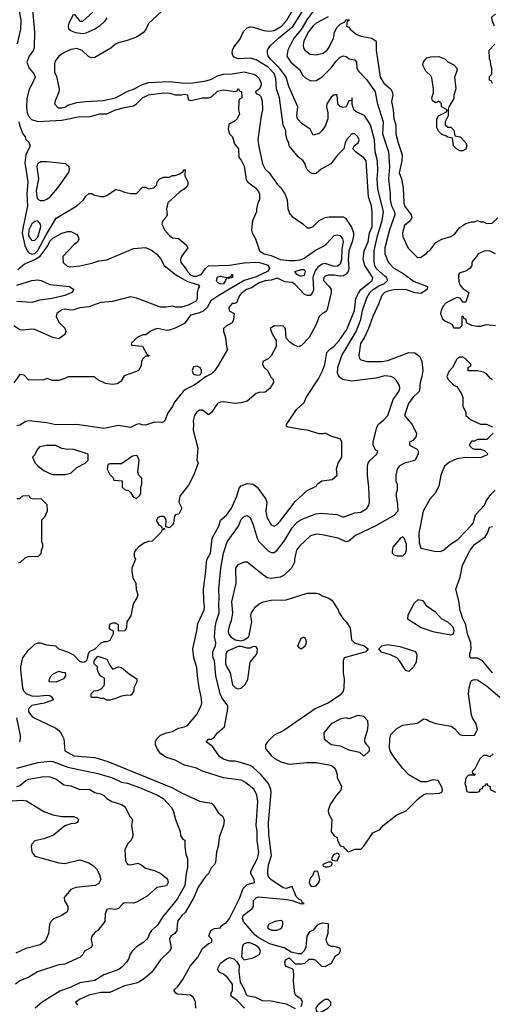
# Model space of a CAD drawing. Header units: inches. Extents: x 1793402 to 1900366, y 320852 to 470679.
# Tile 24 of 256: x 1845128 to 1848288, y 355136 to 361713. Entities that reach past the tile are written whole.
import ezdxf

# ---------------------------------------------------------------- set-up
doc = ezdxf.new("R2010")
doc.units = ezdxf.units.IN
doc.header["$MEASUREMENT"] = 0
doc.layers.add('B8345', color=7, linetype='Continuous')
doc.layers.add('B8346', color=7, linetype='Continuous')

msp = doc.modelspace()

# ---------------------------------------------------------------- linework, layer by layer
at = {"layer": 'B8345', "color": 4}
for points, elevation in [([(1846718.6, 360000), (1846710, 359996.1), (1846630, 359969.7), (1846459.1, 359870), (1846406, 359834), (1846380.7, 359790), (1846354, 359766), (1846330, 359754.5), (1846270, 359739), (1846230, 359684), (1846167.5, 359652.5), (1846130, 359639.3), (1846110, 359636), (1846050, 359649.2), (1846034.4, 359645.6), (1846006.4, 359633.6), (1845971.6, 359608.4), (1845952.7, 359607.3), (1845914, 359590), (1845874, 359550), (1845878, 359538), (1845950, 359532), (1845978, 359478), (1845994, 359470), (1845990, 359466), (1845970, 359466), (1845950, 359446), (1845942, 359430), (1845939.6, 359400.4), (1845922, 359370), (1845910, 359362), (1845826.4, 359333.6), (1845803.6, 359296.4), (1845779.6, 359280.4), (1845750, 359275.3), (1845703.1, 359283.1), (1845650, 359308), (1845628.4, 359328.4), (1845451.6, 359328.4), (1845430, 359315.3), (1845390, 359302), (1845350, 359302), (1845310, 359315.3), (1845290, 359308), (1845190, 359306), (1845158, 359338), (1845130, 359342), (1845090, 359288)], 188), ([(1846188.2, 360000), (1846246.8, 359966.8), (1846321, 359941), (1846330.8, 359930.8), (1846322.4, 359917.6), (1846314.9, 359890), (1846314.9, 359850), (1846308.3, 359831.7), (1846253.7, 359806.3), (1846210, 359791.8), (1846172.3, 359792.3), (1846150, 359798.7), (1846107.8, 359792.2), (1846070, 359792.6), (1845910, 359853.7), (1845870, 359861.7), (1845750, 359829.7), (1845670, 359823.5), (1845590, 359794.7), (1845530, 359787.3), (1845490, 359775.1), (1845470, 359772.7), (1845430, 359779.5), (1845410, 359774), (1845376, 359750), (1845371.3, 359730), (1845390, 359692), (1845430, 359652), (1845436, 359630), (1845430.7, 359609.3), (1845390, 359582), (1845350, 359589), (1845230, 359642.7), (1845210, 359646), (1845150, 359639), (1845130, 359642), (1845090, 359668.7)], 184), ([(1845110, 359940.3), (1845210.5, 359970.5), (1845250, 359974.9), (1845271.3, 359970), (1845330, 359943.8), (1845462, 359930), (1845491, 359910), (1845478, 359890), (1845431, 359870), (1845344.7, 359850), (1845261.2, 359838.8), (1845210, 359824.7), (1845109.6, 359829.6)], 176), ([(1847091.5, 360000), (1847088.4, 359991.6), (1847091.6, 359908.4), (1847086.7, 359890), (1847070, 359871.6), (1847050, 359869.6), (1847030, 359878.4), (1846970, 359943.6), (1846950, 359956.9), (1846902.8, 359962.8), (1846850, 359986), (1846810, 359973.3), (1846770, 359969.6), (1846730, 359954.7), (1846677.3, 359922.7), (1846644.7, 359910), (1846610, 359884), (1846598.8, 359870), (1846578, 359822), (1846563.6, 359816.4), (1846550, 359817.2), (1846527.7, 359790), (1846527.9, 359767.9), (1846562, 359750), (1846558, 359710), (1846550, 359688), (1846510, 359668), (1846492, 359650), (1846491.3, 359630), (1846504.7, 359590), (1846511.3, 359530), (1846518, 359510), (1846455.9, 359404.1), (1846432, 359370), (1846410, 359348), (1846370, 359328), (1846322, 359290), (1846291.3, 359270), (1846236.3, 359243.7), (1846221, 359230), (1846162.5, 359157.5), (1846150.4, 359129.6), (1846116.8, 359083.2), (1846102, 359038), (1846090, 359026), (1846078, 359022), (1846030, 359025.2), (1845970, 359005.2), (1845946, 359006), (1845930, 359014), (1845910, 359009), (1845870, 358989.2), (1845790, 359001.2), (1845690, 358981.2), (1845510, 359009.3), (1845370, 359006), (1845310, 359019.3), (1845190, 359033.2), (1845170, 359029.2), (1845130, 359005.2), (1845110, 358999)], 192), ([(1847172.8, 360000), (1847170, 359999), (1847162.8, 359990), (1847158.8, 359970), (1847198, 359930), (1847211, 359910), (1847210.7, 359890), (1847184, 359776), (1847176.3, 359763.7), (1847150, 359749), (1847131, 359730), (1847107.9, 359672.1), (1847064.7, 359590), (1847010, 359535.3), (1846990, 359528.7), (1846960.2, 359540.2), (1846936.4, 359556.4), (1846910, 359586), (1846906, 359650), (1846890, 359666), (1846831.6, 359668.4), (1846802, 359650), (1846818, 359610), (1846842, 359570), (1846842, 359530), (1846810, 359468), (1846790, 359448), (1846754, 359430), (1846752, 359410), (1846762, 359390), (1846784.7, 359370), (1846810, 359322), (1846822, 359310), (1846824.7, 359290), (1846801, 359250), (1846770, 359224), (1846730, 359222.7), (1846710, 359216), (1846650, 359165.2), (1846610, 359154), (1846570, 359149.3), (1846490, 359161.2), (1846470, 359158), (1846450, 359149.2), (1846410, 359089), (1846390, 359074), (1846350, 359104), (1846330, 359104), (1846310.6, 359089.4), (1846296, 359070), (1846287.7, 359032.3), (1846290.7, 359010), (1846287.3, 358970), (1846318.8, 358850), (1846311.6, 358771.6), (1846322, 358750), (1846290, 358668), (1846257.3, 358602.7), (1846198, 358530), (1846192, 358490), (1846210, 358454), (1846210, 358446), (1846192, 358410), (1846172.7, 358407.3), (1846163.6, 358396.4), (1846156, 358350), (1846150, 358338), (1846130, 358318), (1846106, 358326), (1846108, 358370), (1846098, 358390), (1846090, 358395.3), (1846070, 358395.3), (1846051.6, 358388.4), (1846042, 358370), (1846043.6, 358363.6), (1846059.6, 358339.6), (1846074, 358330), (1846078, 358318), (1846094, 358314), (1846094, 358310), (1846078, 358302), (1846074, 358290), (1846014, 358230), (1845990, 358228), (1845962, 358218), (1845922, 358190), (1845902, 358170), (1845894, 358150), (1845894, 358130), (1845902, 358110), (1845878, 358050), (1845878, 358030), (1845885.4, 357985.4), (1845904.7, 357950), (1845906.4, 357906.4), (1845918, 357870), (1845911.3, 357850), (1845886.8, 357810), (1845871, 357730), (1845844.7, 357690), (1845842, 357650), (1845832, 357630), (1845788, 357628), (1845788, 357670), (1845770, 357682), (1845750, 357682), (1845730, 357675.3), (1845724.7, 357650), (1845730, 357642), (1845754, 357630), (1845754, 357626), (1845754, 357610), (1845730, 357566), (1845710, 357558), (1845690, 357558), (1845670, 357548), (1845631.3, 357508.7), (1845594, 357490), (1845584.7, 357470), (1845579.6, 357440.4), (1845572.7, 357427.3), (1845559.6, 357420.4), (1845550, 357418), (1845530, 357426), (1845490, 357468), (1845450, 357488.7), (1845390, 357508), (1845370, 357528), (1845310, 357535.3), (1845270, 357548.7), (1845250, 357548.7), (1845230, 357542), (1845176, 357490), (1845146.8, 357450), (1845134, 357390), (1845134, 357370), (1845148, 357250), (1845154, 357230), (1845174.8, 357210), (1845210, 357195.5), (1845245.6, 357194.4), (1845310, 357201), (1845330, 357198), (1845342, 357190), (1845354, 357170), (1845291.9, 357148.1), (1845210, 357132.3), (1845187.3, 357110), (1845187.7, 357090), (1845210, 357061), (1845224.7, 357050), (1845370, 356980.5), (1845387.1, 356967.1), (1845405.1, 356945.1), (1845423, 356910), (1845431, 356830), (1845490, 356795.5), (1845630, 356783.8), (1845718, 356758), (1846150, 356581.6), (1846210, 356547.7), (1846330, 356493.4), (1846410, 356478.8), (1846425.2, 356465.2), (1846456.3, 356416.3), (1846486.8, 356390), (1846495.9, 356364.1), (1846490.5, 356329.5), (1846462.8, 356250), (1846456.3, 356190), (1846444.5, 356155.5), (1846436.8, 356083.2), (1846430, 356068.7), (1846410.7, 356049.3), (1846391, 356010), (1846370.7, 355989.3), (1846322.5, 355917.5), (1846292.2, 355850), (1846234.4, 355750), (1846213.4, 355730), (1846186.6, 355693.4), (1846180.7, 355670), (1846178.8, 355630), (1846164.7, 355610), (1846138, 355590), (1846131, 355570), (1846141, 355510), (1846130.8, 355490), (1846070, 355433.2), (1846011, 355350), (1845966, 355310), (1845930, 355287), (1845910, 355277), (1845830, 355259.5), (1845730, 355215.1), (1845670, 355214), (1845590, 355198), (1845532, 355170), (1845502, 355150), (1845514, 355130)], 196), ([(1846306.8, 355110), (1846304.7, 355150), (1846290, 355182), (1846270, 355198), (1846184.5, 355204.5), (1846172, 355210), (1846158, 355230), (1846184.9, 355255.1), (1846218.8, 355301.2), (1846267.3, 355390), (1846318.8, 355450), (1846350, 355508.7), (1846390, 355542), (1846412, 355550), (1846414, 355570), (1846392, 355590), (1846406, 355630), (1846430, 355642), (1846470, 355646), (1846478, 355662), (1846510, 355682), (1846530, 355708.7), (1846597.2, 355842.8), (1846621.6, 355910), (1846650, 355935.1), (1846698, 355950), (1846696.3, 355970), (1846674, 356010), (1846674.2, 356025.8), (1846718, 356110), (1846728.2, 356150), (1846715.5, 356230), (1846715.5, 356290), (1846710.4, 356330.4), (1846720.4, 356490), (1846713.8, 356533.8), (1846695.5, 356570), (1846637.3, 356617.3), (1846610, 356632.2), (1846490, 356648), (1846350, 356694), (1846310, 356714), (1846230, 356733), (1846166.9, 356766.9), (1846110, 356784.9), (1846071, 356810), (1846050, 356838), (1846036, 356870), (1846036, 356890), (1846046, 356910), (1846070, 356932.7), (1846110, 356949.3), (1846150, 356958), (1846190, 356981.2), (1846230.5, 356989.5), (1846250, 356999), (1846310.8, 357070), (1846341, 357130), (1846346, 357150), (1846342, 357190), (1846327.7, 357250), (1846316.3, 357330), (1846313.7, 357386.3), (1846292.7, 357450), (1846286.8, 357510), (1846313.4, 357630), (1846319.8, 357680.2), (1846362, 357770), (1846364.9, 357790), (1846359.1, 357830), (1846357.3, 357910), (1846373.4, 358030), (1846376.3, 358090), (1846380.7, 358110), (1846404, 358150), (1846416.3, 358250), (1846460.5, 358330), (1846470.8, 358370), (1846510, 358402.7), (1846544.9, 358450), (1846580.5, 358530), (1846596.3, 358583.7), (1846610, 358599), (1846650, 358614), (1846689.3, 358609.3), (1846715.3, 358590), (1846774, 358510), (1846781.2, 358490), (1846773.2, 358430), (1846781.2, 358390), (1846810, 358338), (1846830, 358329), (1846850, 358342), (1846870, 358364), (1846970, 358495.3), (1847050, 358568), (1847110, 358598), (1847118, 358610), (1847148, 358632), (1847218, 358642), (1847252, 358670), (1847246.4, 358713.6), (1847258, 358750), (1847282, 358790), (1847282, 358890), (1847274, 358910), (1847210, 358931.3), (1847170, 358951.3), (1847154, 358946), (1847130, 358946), (1847050, 358971.3), (1846996.9, 358976.9), (1846914, 358994), (1846912, 359010), (1846978.8, 359110), (1847030, 359155.3), (1847044, 359190), (1847126.9, 359313.1), (1847153.4, 359366.6), (1847168.5, 359410), (1847182.6, 359490), (1847200.5, 359510), (1847230, 359531.8), (1847264.4, 359570), (1847315.5, 359644.5), (1847365.7, 359770), (1847374.9, 359850), (1847393, 359887), (1847408.2, 359910), (1847484.9, 359970), (1847488.5, 359990), (1847481.8, 360000)], 204), ([(1846298.4, 360000), (1846310, 359999.5), (1846311.4, 360000)], 188), ([(1847010, 355122), (1847018.8, 355150), (1847010.5, 355170.5), (1846975.3, 355195.3), (1846967.1, 355207.1), (1846958, 355290), (1846962, 355330), (1846959.6, 355359.6), (1846952.7, 355372.7), (1846907.5, 355387.5), (1846901, 355410), (1846906.4, 355433.6), (1846930, 355446), (1846970, 355406), (1847010, 355406), (1847034, 355410), (1847063.6, 355436.4), (1847090, 355438), (1847106, 355430), (1847146, 355390), (1847170, 355388.7), (1847212, 355410), (1847239.6, 355460.4), (1847263.6, 355476.4), (1847272.7, 355492.7), (1847271.6, 355511.6), (1847230, 355522), (1847210, 355522), (1847194, 355530), (1847182, 355550), (1847178, 355570), (1847191.6, 355611.6), (1847194, 355670), (1847190, 355674), (1847150, 355678), (1847130, 355672), (1847116.4, 355663.6), (1847090, 355632), (1847063.1, 355616.9), (1847048.9, 355591.1), (1847040.4, 355519.6), (1847030, 355494), (1847010, 355474), (1846990, 355472), (1846943.6, 355483.6), (1846902, 355510), (1846800.7, 355540.7), (1846722.7, 355582.8), (1846701, 355601), (1846624, 355690), (1846617.3, 355710), (1846622.8, 355730), (1846683.5, 355776.5), (1846691.3, 355790), (1846692, 355830), (1846711.1, 355848.9), (1846726, 355854), (1846916.1, 355836.1), (1846950, 355829.6), (1847010, 355807), (1847031.3, 355810), (1847016.9, 355816.9), (1847014, 355830), (1846996.7, 355836.7), (1846976.7, 355856.7), (1846950, 355922.8), (1846910, 355910.5), (1846890, 355914.9), (1846806.8, 355970), (1846790.7, 355990.7), (1846787.5, 356027.5), (1846792.8, 356067.2), (1846813, 356130), (1846794.4, 356270), (1846792.4, 356350), (1846810.7, 356550), (1846807.3, 356570), (1846790.8, 356610), (1846741, 356670), (1846690, 356717.3), (1846670, 356730.6), (1846590, 356756), (1846570, 356761), (1846530, 356760.7), (1846490, 356773.4), (1846467.3, 356790), (1846418, 356858), (1846374, 356890), (1846390, 356906), (1846410, 356908), (1846430, 356922), (1846451.3, 356950), (1846498, 356990), (1846521, 357110), (1846520.7, 357130), (1846481.7, 357181.7), (1846468, 357210), (1846439.3, 357330), (1846430.5, 357430), (1846421, 357450), (1846418.8, 357470), (1846420.7, 357490), (1846437.3, 357530), (1846438.8, 357550), (1846430.7, 357590), (1846435.5, 357650), (1846442.4, 357690), (1846461.3, 357750), (1846458.7, 357810), (1846463.1, 357850), (1846459.3, 357910), (1846472.2, 358050), (1846490.3, 358149.6), (1846515.2, 358224.8), (1846590.8, 358330), (1846610, 358374), (1846630, 358395.3), (1846650, 358402), (1846670, 358388), (1846690, 358338), (1846715.1, 358250), (1846727.5, 358227.5), (1846790, 358164), (1846810, 358153.2), (1846830, 358154), (1846850.4, 358169.6), (1846897.3, 358230), (1846950, 358319.3), (1846983.9, 358356.1), (1847010, 358374.5), (1847108, 358412), (1847136.5, 358416.5), (1847250, 358408.7), (1847290, 358389), (1847370, 358419), (1847410, 358424), (1847450, 358448.7), (1847462.8, 358470), (1847466.8, 358490), (1847462.8, 358590), (1847454, 358670), (1847454, 358730), (1847457.3, 358750), (1847470, 358769), (1847516, 358810), (1847522, 358830), (1847510, 358838), (1847491.3, 358870), (1847491.3, 358890), (1847516, 358990), (1847527.9, 359012.1), (1847561.4, 359038.6), (1847590.4, 359069.6), (1847625.1, 359174.9), (1847662.8, 359230), (1847670.7, 359250), (1847666.8, 359270), (1847645.2, 359305.2), (1847630, 359321), (1847610.6, 359330.6), (1847570, 359333), (1847510, 359319.3), (1847350, 359299.3), (1847288.5, 359308.5), (1847265.5, 359325.5), (1847253.4, 359350), (1847255.5, 359390), (1847283, 359470), (1847378.7, 359630), (1847408.7, 359710), (1847421.1, 359770), (1847450, 359856), (1847470.2, 359889.8), (1847490.5, 359910), (1847530, 359934.3), (1847566.8, 359950), (1847587.3, 359970), (1847582, 359990), (1847570.4, 360000)], 208), ([(1846551.3, 360000), (1846550.7, 359990), (1846523.1, 359983.1), (1846510, 359986), (1846504.7, 359970), (1846490, 359949.5), (1846470, 359945.2), (1846450, 359958), (1846445.2, 359970), (1846450, 359994.8), (1846467.7, 360000)], 184), ([(1846472.7, 360000), (1846510, 359991), (1846542, 359998), (1846543, 360000)], 184), ([(1847717.1, 360000), (1847765.2, 359965.2), (1847854, 359930), (1847852, 359910), (1847810, 359884), (1847770, 359889.3), (1847709.6, 359909.6), (1847630, 359908), (1847590, 359899.7), (1847568, 359890), (1847550.4, 359869.6), (1847528.2, 359811.8), (1847488.8, 359731.2), (1847459.3, 359650), (1847431.7, 359588.3), (1847407.7, 359550), (1847394.8, 359470), (1847401, 359450), (1847410, 359441), (1847450.7, 359430.7), (1847550, 359430.6), (1847590, 359436.3), (1847730, 359490.5), (1847770, 359486.8), (1847804, 359464), (1847817.3, 359430), (1847823, 359370), (1847818, 359330), (1847805.5, 359290), (1847801.4, 359238.6), (1847798.8, 359230), (1847757.3, 359190), (1847726.8, 359150), (1847701, 359070), (1847750.9, 359010.9), (1847782, 358950), (1847778, 358930), (1847770, 358918), (1847756.9, 358903.1), (1847734, 358890), (1847734, 358870), (1847784.7, 358844.7), (1847792, 358830), (1847792, 358810), (1847770, 358768), (1847702, 358750), (1847664.7, 358730), (1847651.3, 358710), (1847642, 358670), (1847642, 358630), (1847651.3, 358611.3), (1847651.1, 358571.1), (1847644.7, 358550), (1847644.7, 358530), (1847654.4, 358474.4), (1847656, 358430), (1847630, 358401.2), (1847510, 358332.7), (1847372.8, 358267.2), (1847330, 358229.2), (1847310, 358226), (1847258, 358250), (1847150, 358272.7), (1847110, 358276), (1847073.7, 358266.3), (1847002, 358198), (1846978.8, 358170), (1846966, 358110), (1846966, 358090), (1846944.7, 358050), (1846896.8, 358003.2), (1846870, 357989), (1846810, 357981.2), (1846785.6, 357985.6), (1846760.1, 358000.1), (1846650, 358088.7), (1846630, 358089), (1846587.9, 358072.1), (1846571, 358050), (1846573, 357950), (1846544.9, 357824.9), (1846550.8, 357750), (1846542, 357698), (1846530, 357668), (1846522, 357630), (1846524.9, 357610), (1846539.1, 357590), (1846570, 357570.5), (1846610, 357564.9), (1846630, 357570.6), (1846661.2, 357590), (1846679.3, 357690), (1846674, 357730), (1846679, 357750), (1846704, 357790), (1846729.4, 357810.6), (1846756.5, 357823.5), (1846810, 357836), (1846910, 357838), (1847050, 357882), (1847110, 357882), (1847130, 357878), (1847150, 357864.7), (1847190, 357851.3), (1847214.4, 357834.4), (1847258, 357770), (1847264.7, 357750), (1847291.3, 357710), (1847311.3, 357690), (1847338, 357650), (1847346, 357570), (1847366, 357550), (1847432, 357530), (1847458, 357510), (1847442, 357490), (1847298, 357450), (1847291, 357430), (1847291.1, 357351.1), (1847298, 357310), (1847296, 357250), (1847290, 357228), (1847270, 357202), (1847192, 357150), (1847104.7, 357110), (1846894.6, 356965.4), (1846830, 356933.2), (1846784.7, 356890), (1846771.3, 356870), (1846771.3, 356850), (1846776.9, 356836.9), (1846810, 356798), (1846830, 356781), (1846875.3, 356755.3), (1846930, 356741), (1847050, 356750.8), (1847110, 356750.8), (1847195.9, 356735.9), (1847212, 356730), (1847238, 356710), (1847251.1, 356671.1), (1847251.3, 356650), (1847278.8, 356590), (1847274.4, 356565.6), (1847244.7, 356530), (1847204.7, 356470), (1847191.3, 356430), (1847192, 356410), (1847216, 356370), (1847211.3, 356290), (1847230, 356262), (1847252, 356250), (1847252.7, 356232.7), (1847270, 356194), (1847294, 356190), (1847298, 356178), (1847314, 356170), (1847318, 356158), (1847330, 356154), (1847370, 356172), (1847410, 356172), (1847430, 356192), (1847490, 356282), (1847537.2, 356302.8), (1847559, 356330), (1847650, 356401), (1847711.9, 356428.1), (1847795.3, 356510), (1847830, 356538), (1847850, 356544.7), (1847870, 356541), (1847934.6, 356545.4), (1847950, 356554), (1847954, 356566), (1847950, 356586), (1847926, 356630), (1847890, 356635.3), (1847850, 356622), (1847810, 356622), (1847730, 356669), (1847689, 356710), (1847629, 356790), (1847605.2, 356830), (1847601.2, 356850), (1847602.7, 356910), (1847610, 356938), (1847650, 356978), (1847690, 357001), (1847785.6, 357014.4), (1847830, 357042), (1847850, 357038), (1847866.8, 357026.8), (1847910, 357010.8), (1848014, 356994), (1848036.9, 356976.9), (1848070, 356938), (1848090, 356931.3), (1848170, 356934), (1848188.7, 356971.3), (1848179.3, 357010), (1848155.3, 357050), (1848148.7, 357070), (1848129.3, 357210), (1848132.7, 357250), (1848144, 357290), (1848150, 357298), (1848170, 357306), (1848190, 357302.8), (1848250, 357264), (1848366, 357166)], 212), ([(1847012.3, 360000), (1847010, 359999.3), (1847008.2, 360000)], 188), ([(1847272.9, 360000), (1847270, 359999.6), (1847267.7, 360000)], 196), ([(1848062.9, 360000), (1848063.5, 359963.5), (1848070, 359942), (1848090, 359918), (1848131.3, 359890), (1848110, 359826), (1848090, 359826), (1848073.6, 359853.6), (1848050, 359857.2), (1847978.5, 359821.5), (1847959.9, 359800.1), (1847946, 359770), (1847941, 359750), (1847954.4, 359714.4), (1847970, 359701), (1848018, 359678), (1848030, 359654), (1848070, 359654), (1848086, 359670), (1848086, 359730), (1848090, 359734), (1848098, 359718), (1848110, 359714), (1848114, 359690), (1848150, 359672), (1848190, 359664.7), (1848210, 359664.7), (1848250, 359676), (1848310, 359671)], 216), ([(1848290, 359308), (1848276.4, 359316.4), (1848248.4, 359348.4), (1848230, 359358), (1848190, 359368), (1848127.3, 359367.3), (1848126, 359390), (1848142, 359398), (1848146, 359410), (1848106, 359450), (1848090, 359458), (1848070, 359458), (1848050, 359446), (1848022, 359390), (1847996.9, 359363.1), (1847984.7, 359330), (1847992, 359310), (1848034, 359270), (1848050, 359262), (1848084.7, 359210), (1848092, 359190), (1848092, 359130), (1848111.6, 359091.6), (1848112, 359070), (1848142, 359042), (1848210, 359012), (1848250, 359012), (1848290, 358994)], 216), ([(1848294, 358950), (1848251.6, 358908.4), (1848190, 358908), (1848170, 358898), (1848150, 358898), (1848134, 358870), (1848154, 358850), (1848170, 358844.7), (1848210, 358844.7), (1848235.3, 358835.3), (1848255.3, 358815.3), (1848254.8, 358805.2), (1848210, 358787), (1848110, 358788.2), (1848050, 358780.5), (1848002, 358758), (1847967.7, 358730), (1847944.4, 358670), (1847930, 358598), (1847906, 358550), (1847870.7, 358509.3), (1847825.5, 358430), (1847795.9, 358284.1), (1847798.8, 358218.8), (1847810, 358182), (1847902, 358162), (1847940.4, 358159.6), (1847968.4, 358171.6), (1847976.4, 358183.6), (1848008, 358210), (1848058.6, 358241.4), (1848150, 358336), (1848159.3, 358350), (1848175.5, 358404.5), (1848235.3, 358470), (1848250, 358502), (1848278, 358542), (1848308, 358570)], 216), ([(1845110, 358514), (1845130, 358514), (1845148.4, 358531.6), (1845190, 358534), (1845198, 358518), (1845210, 358514), (1845271.3, 358511.3), (1845310, 358474), (1845311.1, 358428.9), (1845294, 358390), (1845274, 358370), (1845274, 358230), (1845282, 358210), (1845282, 358190), (1845272.7, 358167.3), (1845270, 358146), (1845250, 358126), (1845190, 358128), (1845163.6, 358116.4), (1845132.7, 358087.3), (1845118, 358082)], 192), ([(1848289.3, 357350), (1848222.7, 357430), (1848190, 357447.3), (1848147.2, 357447.2), (1848138, 357458), (1848137.2, 357477.2), (1848147, 357510), (1848144.5, 357550), (1848122.9, 357610), (1848111.8, 357670), (1848091.6, 357710), (1848072.5, 357767.5), (1848065.2, 357830), (1848044, 357910), (1848072.3, 357990), (1848089.5, 358070), (1848139.5, 358170), (1848170, 358207.3), (1848240.7, 358259.3), (1848256.6, 358283.4), (1848270, 358322), (1848290, 358326.8)], 212), ([(1845107.3, 357050), (1845130.6, 356930.6), (1845130.7, 356910), (1845127.3, 356890)], 192), ([(1848294, 356810), (1848271.6, 356788.4), (1848250, 356798), (1848230, 356798), (1848204.5, 356775.5), (1848171.6, 356708.4), (1848154, 356690), (1848158, 356678), (1848170, 356674), (1848172.7, 356667.3), (1848130, 356666), (1848110, 356646), (1848104.7, 356610), (1848112.7, 356587.3), (1848112.7, 356572.7), (1848118, 356558), (1848132.7, 356552.7), (1848187.3, 356552.7), (1848202, 356558), (1848207.3, 356572.7), (1848222, 356578), (1848227.3, 356592.7), (1848242, 356598), (1848250, 356614), (1848258, 356598), (1848274, 356590), (1848274, 356570), (1848310, 356554)], 212), ([(1845110, 356712.4), (1845249.1, 356750.9), (1845330, 356760.7), (1845350, 356757.3), (1845450, 356719.3), (1845650, 356678.4), (1845750, 356648), (1845810, 356620.7), (1845850, 356613), (1845930, 356583.8), (1846050, 356533.4), (1846086.8, 356510), (1846142.8, 356450), (1846154.8, 356430), (1846171, 356370), (1846202, 356290), (1846203.6, 356263.6), (1846218, 356238), (1846231.6, 356231.6), (1846232, 356190), (1846239.6, 356139.6), (1846251.1, 356108.9), (1846251.1, 356051.1), (1846240.7, 356010), (1846233.4, 355930), (1846181.7, 355838.3), (1846082.4, 355717.6), (1846050, 355664), (1846010, 355628.7), (1845996, 355610), (1845990, 355588), (1845978, 355570), (1845958, 355550), (1845910, 355519), (1845881, 355490), (1845866.8, 355470), (1845858.8, 355441.2), (1845843.5, 355416.5), (1845814.4, 355385.6), (1845790.7, 355369.3), (1845690, 355333.2), (1845630, 355296), (1845530, 355278.4), (1845471.3, 355250), (1845396.7, 355223.3), (1845278, 355150), (1845232, 355110)], 192), ([(1845110, 356590.7), (1845130, 356597.3), (1845169.6, 356630.4), (1845190, 356639.1), (1845290, 356657.3), (1845330, 356654.8), (1845370, 356641), (1845422.8, 356602.8), (1845470, 356596), (1845531.1, 356571.1), (1845593.7, 356573.7), (1845630, 356551.3), (1845670, 356541), (1845690, 356531), (1845711, 356510), (1845744.7, 356490), (1845810, 356471.3), (1845834, 356454), (1845864.7, 356390), (1845882, 356370), (1845876, 356330), (1845884.7, 356270), (1845882, 356250), (1845872, 356230), (1845852, 356210), (1845831.3, 356168.7), (1845836.3, 356096.3), (1845841.6, 356081.6), (1845850.7, 356070.7), (1845870, 356067.7), (1845918, 356078), (1845945.4, 356065.4), (1845970, 356046), (1846030, 356030.7), (1846071.3, 356010), (1846110, 355978.8), (1846117.3, 355970), (1846122, 355950), (1846110, 355927), (1846044.4, 355915.6), (1845980.9, 355859.1), (1845910, 355818), (1845890, 355812.3), (1845827.3, 355812.7), (1845814.8, 355805.2), (1845790, 355775.3), (1845770, 355769), (1845730, 355774), (1845711.6, 355768.4), (1845699.6, 355740.4), (1845698, 355690), (1845650.7, 355629.3), (1845630, 355615.3), (1845611.3, 355590), (1845606, 355570), (1845612, 355530), (1845605.4, 355514.6), (1845562, 355490), (1845550, 355468), (1845532, 355450), (1845430, 355404), (1845390, 355399.3), (1845248.1, 355351.9), (1845190, 355317.2), (1845130, 355293.2), (1845101, 355270)], 188), ([(1845070, 356494.9), (1845150, 356499.3), (1845174, 356494), (1845290, 356424.9), (1845350, 356400.7), (1845410, 356390.8), (1845490, 356391), (1845510, 356382), (1845522, 356370), (1845514, 356350), (1845496.9, 356343.1), (1845470, 356342), (1845431.1, 356328.9), (1845354.4, 356265.6), (1845290, 356242), (1845230, 356228.7), (1845210, 356206), (1845206, 356190), (1845210, 356154), (1845230, 356124.7), (1845390, 356081), (1845430, 356077.3), (1845530, 356100.7), (1845590, 356080.5), (1845622, 356062), (1845640.9, 356040.9), (1845662.5, 356002.5), (1845670.6, 355970.6), (1845656.7, 355943.3), (1845632, 355930), (1845502.8, 355917.2), (1845470, 355902), (1845426.8, 355850), (1845427.1, 355827.1), (1845451.3, 355790), (1845451.3, 355770), (1845445.4, 355754.6), (1845410, 355729.2), (1845353.7, 355706.3), (1845336, 355690), (1845326.8, 355670), (1845320.5, 355610), (1845300.7, 355559.3), (1845265.8, 355534.2), (1845170.4, 355509.6), (1845102, 355478)], 184), ([(1846631.3, 355110), (1846582, 355162), (1846542, 355190), (1846542, 355210), (1846552, 355230), (1846552, 355270), (1846516.3, 355316.3), (1846490, 355338), (1846462, 355350), (1846451.3, 355370), (1846471.3, 355410), (1846510, 355439), (1846530, 355449), (1846559, 355439), (1846580.4, 355420.4), (1846595.3, 355395.3), (1846594.6, 355354.6), (1846603.1, 355283.1), (1846630, 355238), (1846642, 355202), (1846650, 355195.3), (1846704, 355184), (1846750, 355162), (1846810, 355159.3), (1846910, 355139), (1846970, 355109)], 208)]:
    msp.add_lwpolyline(points, dxfattribs=dict(at, elevation=elevation))
for points, elevation in [([(1846310, 359399.3), (1846290, 359393.2), (1846282, 359370), (1846287.9, 359347.9), (1846310, 359338.8), (1846330, 359341), (1846337.2, 359342.8), (1846343.1, 359356.9), (1846344, 359370), (1846334, 359390)], 192), ([(1845310.9, 358869.1), (1845261, 358859), (1845243.6, 358836.4), (1845230, 358806), (1845214, 358790), (1845231.3, 358750), (1845251.3, 358730), (1845290, 358701), (1845330, 358681), (1845350, 358676), (1845430, 358676), (1845470, 358684.7), (1845510, 358722), (1845566, 358750), (1845586, 358770), (1845586, 358810), (1845490, 358842), (1845436.9, 358843.1), (1845410, 358849), (1845370, 358869)], 196), ([(1845910, 358802), (1845883.5, 358796.5), (1845810, 358746), (1845730, 358746), (1845718, 358742), (1845714, 358710), (1845730, 358674), (1845752.7, 358652.7), (1845758, 358638), (1845812.7, 358632.7), (1845814, 358590), (1845832.7, 358572.7), (1845854, 358570), (1845870, 358554), (1845886, 358526), (1845910, 358514), (1845930, 358534), (1845938, 358550), (1845938, 358590), (1845946, 358610), (1845946, 358650), (1845926, 358670), (1845918, 358690), (1845928, 358770), (1845916.5, 358796.5)], 196), ([(1847690, 358258), (1847674, 358250), (1847622, 358190), (1847618, 358162), (1847618, 358150), (1847630, 358138), (1847650, 358131.3), (1847690, 358132), (1847708, 358150), (1847715.3, 358170), (1847715.3, 358210), (1847698, 358250)], 216), ([(1847790, 357838), (1847765.4, 357814.6), (1847723.6, 357736.4), (1847722, 357710), (1847813.2, 357653.2), (1847890, 357626.8), (1848010, 357604.7), (1848028.7, 357611.3), (1848032.7, 357630), (1848029, 357650), (1848011.5, 357671.5), (1847990, 357689.2), (1847949, 357710), (1847910, 357754), (1847853.6, 357793.6), (1847826, 357830)], 216), ([(1847010, 357509), (1846996.4, 357516.4), (1846988.7, 357530), (1847010, 357582), (1847030, 357591.3), (1847042, 357570), (1847044.7, 357550), (1847034.4, 357525.6)], 208), ([(1847730, 357358), (1847710, 357366), (1847668.7, 357430), (1847648.7, 357450), (1847608, 357470), (1847547.2, 357487.2), (1847528.7, 357510), (1847548.7, 357530), (1847590, 357539.3), (1847670, 357525.5), (1847773.7, 357493.7), (1847782.8, 357470), (1847778.8, 357421.2), (1847762, 357390)], 212), ([(1845750, 357374), (1845789.1, 357390.9), (1845810, 357384.7), (1845862, 357342), (1845912, 357310), (1845912, 357290), (1845891.3, 357250), (1845891.1, 357228.9), (1845876.9, 357203.1), (1845870, 357198), (1845850, 357202), (1845810, 357195.3), (1845770, 357178), (1845730, 357168), (1845710, 357168), (1845690, 357178), (1845670, 357178), (1845650, 357186), (1845610, 357186), (1845606, 357190), (1845606, 357210), (1845626, 357230), (1845647.3, 357232.7), (1845670, 357242), (1845694, 357266), (1845696.4, 357276.4), (1845695.3, 357315.3), (1845670, 357328), (1845660.2, 357340.2), (1845648.9, 357368.9), (1845648, 357390), (1845626, 357410), (1845626, 357430), (1845650, 357462), (1845710, 357442), (1845730, 357402)], 196), ([(1846690, 357526), (1846670, 357515.1), (1846650, 357514.5), (1846610, 357525.1), (1846590, 357525.1), (1846522.7, 357497.2), (1846513.4, 357490), (1846506.1, 357473.9), (1846504.4, 357410), (1846510, 357391.3), (1846534.8, 357350), (1846550.8, 357270), (1846572, 357250), (1846590, 357244), (1846610, 357246.8), (1846633.2, 357270), (1846653.8, 357306.2), (1846670, 357422), (1846710, 357471.3), (1846715.6, 357484.4), (1846718.4, 357510), (1846710, 357522.7)], 212), ([(1845370, 357288.7), (1845326, 357290), (1845328, 357310), (1845338, 357330), (1845350, 357342), (1845390, 357362), (1845410, 357354), (1845432.7, 357352.7), (1845434, 357330), (1845422, 357310)], 196), ([(1847390, 357064), (1847330, 357042), (1847310, 357048.7), (1847270, 357041.2), (1847211.3, 357010), (1847162, 356950), (1847164.7, 356910), (1847210, 356871.3), (1847270, 356862.8), (1847330, 356836), (1847399.6, 356819.6), (1847430, 356794), (1847468, 356830), (1847468, 356850), (1847448.7, 356868.7), (1847435.3, 356890), (1847435.3, 356910), (1847454.6, 356965.4), (1847459, 356999), (1847455.3, 357030), (1847430, 357058)], 216), ([(1847250, 356146), (1847226, 356134), (1847214, 356110), (1847218, 356098), (1847250, 356094), (1847266, 356130), (1847262, 356142)], 212), ([(1847210, 356086), (1847190, 356086), (1847154, 356070), (1847158, 356058), (1847170, 356054), (1847190, 356054), (1847210, 356062), (1847218, 356070), (1847218, 356078)], 212), ([(1847110, 356026), (1847098, 356022), (1847085.4, 355994.6), (1847070, 355978), (1847064.7, 355950), (1847072, 355930), (1847082.8, 355922.8), (1847110, 355926.8), (1847128.7, 355950), (1847134, 355970), (1847122, 356022)], 212), ([(1846875.3, 355695.3), (1846834, 355690), (1846792, 355670), (1846786, 355650), (1846790, 355642), (1846811.6, 355631.6), (1846850, 355631.3), (1846870, 355641), (1846882, 355650), (1846888.7, 355670), (1846888, 355688)], 212), ([(1846670, 355546.6), (1846650, 355546), (1846630, 355539), (1846621, 355530), (1846614.8, 355510), (1846612, 355452), (1846630, 355434), (1846690, 355446.8), (1846734, 355470), (1846739, 355490), (1846729.2, 355510), (1846704, 355530)], 208), ([(1847190, 355168.7), (1847170, 355168.7), (1847150, 355155.3), (1847121, 355130), (1847108.1, 355111.9), (1847111.3, 355090), (1847123, 355083), (1847130, 355080.7), (1847150, 355087.7), (1847188.7, 355110), (1847208.7, 355130), (1847208.7, 355150)], 212)]:
    msp.add_lwpolyline(points, close=True, dxfattribs=dict(at, elevation=elevation))
at = {"layer": 'B8346', "color": 4}
for points, elevation in [([(1847481.8, 360000), (1847434.9, 360070), (1847424.4, 360110), (1847430.4, 360170), (1847459, 360230), (1847467.4, 360290), (1847484.4, 360330), (1847485.3, 360430), (1847479.5, 360470), (1847461.1, 360530), (1847444.4, 360770), (1847430.2, 360790.2), (1847374, 360830), (1847356, 360850), (1847367.7, 360872.3), (1847391, 360890), (1847397.3, 360910), (1847390, 360931.3), (1847370, 360951), (1847350, 360951.3), (1847314, 360910), (1847304, 360890), (1847295.3, 360850), (1847252.1, 360807.9), (1847209.1, 360750.9), (1847144.7, 360715.3), (1847110, 360686), (1847090, 360684), (1847072, 360690), (1847050, 360712), (1847041, 360730), (1847038, 360750), (1847024.7, 360770), (1846990, 360796), (1846931, 360870), (1846926.8, 360890), (1846916, 360910), (1846907.3, 360947.3), (1846907.7, 360970), (1846890.5, 361010), (1846864.9, 361190), (1846845.2, 361250), (1846841, 361321), (1846830, 361354.4), (1846790, 361396.9), (1846710, 361444.9), (1846670, 361455.3), (1846590, 361450.5), (1846562.4, 361462.4), (1846553, 361473), (1846548.4, 361488.4), (1846550.5, 361510), (1846560.5, 361530), (1846599.5, 361580.5), (1846625.1, 361634.9), (1846650, 361659.5), (1846670, 361664.5), (1846690, 361662.9), (1846760.6, 361640.6), (1846795.6, 361635.6), (1846830, 361639.7), (1846878.4, 361670), (1846913.7, 361710), (1847029, 361911)], 204), ([(1845212.8, 361807.2), (1845228.2, 361630), (1845225.5, 361530), (1845220.7, 361510), (1845191, 361470), (1845176, 361430), (1845191, 361390), (1845224.7, 361350), (1845231, 361330), (1845214.8, 361290), (1845190.7, 361249.3), (1845175.1, 361184.9), (1845173, 361127), (1845179, 361090), (1845188.2, 361068.2), (1845207.1, 361047.1), (1845250, 361032), (1845410, 361040.7), (1845530, 361066.8), (1845590, 361064.7), (1845663.6, 361083.6), (1845710, 361084.7), (1845770, 361110.5), (1845830, 361127.3), (1845890, 361138), (1845910, 361151.3), (1845950, 361191), (1845990, 361210.7), (1846090, 361224), (1846130, 361222.8), (1846170, 361210.8), (1846209.1, 361210.9), (1846230, 361216), (1846251.3, 361210), (1846252, 361192), (1846258, 361178), (1846274, 361174), (1846350, 361191.3), (1846390, 361191.3), (1846410, 361198), (1846450, 361236), (1846490, 361244.7), (1846570, 361234), (1846582, 361238), (1846590, 361254), (1846598, 361238), (1846612, 361230), (1846614, 361190), (1846598, 361182), (1846594, 361170), (1846592, 361110), (1846596.9, 361083.1), (1846582, 361050), (1846570, 361038), (1846526.4, 361013.6), (1846522, 360982), (1846531.3, 360950), (1846551.3, 360930), (1846563.6, 360883.6), (1846592, 360850), (1846592.7, 360792.7), (1846610, 360774), (1846630, 360734), (1846643.5, 360643.5), (1846650.8, 360630.8), (1846704.7, 360590), (1846725.4, 360565.4), (1846731.3, 360550), (1846731.3, 360510), (1846723.6, 360496.4), (1846711.3, 360450), (1846711, 360430), (1846684.7, 360370), (1846678, 360310), (1846682, 360290), (1846704.7, 360250), (1846732, 360170), (1846762, 360150), (1846810, 360138.8), (1846870.6, 360110.6), (1846930, 360103.7), (1846970, 360104.6), (1847010, 360111.8), (1847030, 360120.3), (1847106.9, 360173.1), (1847158.9, 360201.1), (1847181.5, 360218.6), (1847230, 360270.8), (1847250, 360274.8), (1847270, 360270.7), (1847286.8, 360250), (1847292, 360232), (1847281.7, 360178.3), (1847280.3, 360110), (1847270, 360079.3), (1847252.7, 360067.2), (1847230, 360065.4), (1847170, 360084), (1847150, 360080.5), (1847121.1, 360058.9), (1847104.7, 360035.3), (1847091.5, 360000)], 192), ([(1845125.5, 361770), (1845136.3, 361710), (1845134, 361650), (1845111.1, 361551.1)], 188), ([(1846074.9, 361765.1), (1845990, 361686.6), (1845971.8, 361648.2), (1845954.4, 361625.6), (1845910, 361597.2), (1845846.4, 361573.6), (1845790, 361559.3), (1845770, 361549.2), (1845737.6, 361522.4), (1845630, 361460.9), (1845610, 361457.2), (1845590, 361465.2), (1845546.9, 361506.9), (1845510, 361519.7), (1845470, 361514.7), (1845418.8, 361490), (1845390.8, 361470), (1845365.2, 361434.8), (1845361.4, 361418.6), (1845362, 361362), (1845374, 361334), (1845392, 361250), (1845390, 361228.7), (1845364.9, 361170), (1845362, 361150), (1845385.1, 361125.1), (1845410, 361123.1), (1845430, 361128.4), (1845450, 361141.6), (1845510, 361158.7), (1845570, 361167), (1845686.5, 361173.5), (1845769.7, 361190.3), (1845847.5, 361232.5), (1845890, 361248.8), (1845950, 361280.3), (1845990, 361294.4), (1846130, 361300.3), (1846210.3, 361290.3), (1846270, 361288.9), (1846375.5, 361304.5), (1846410, 361316.5), (1846450, 361337.6), (1846491.1, 361348.9), (1846550, 361351.1), (1846630, 361365.3), (1846690.8, 361350), (1846710, 361339.3), (1846730, 361320.5), (1846743.1, 361290), (1846741.6, 361270), (1846730.4, 361249.6), (1846705.5, 361230), (1846710, 361221), (1846730, 361211), (1846739.9, 361199.9), (1846750.3, 361169.7), (1846752, 361110), (1846742.4, 361070), (1846720.5, 360910), (1846726.2, 360866.2), (1846752.7, 360750), (1846770, 360714), (1846795.5, 360690), (1846852.5, 360612.5), (1846874.8, 360590), (1846900.7, 360550), (1846916.3, 360510), (1846920.4, 360450), (1846935.3, 360415.3), (1846950, 360397.3), (1847022, 360350), (1847050, 360322), (1847070, 360322), (1847090, 360331.3), (1847129.5, 360370.5), (1847170, 360390.7), (1847196.8, 360396.8), (1847290, 360396), (1847306.4, 360386.4), (1847346.9, 360326.9), (1847359.3, 360290), (1847359.5, 360270), (1847351.6, 360230), (1847329.2, 360170), (1847324.5, 360110), (1847328.8, 360050), (1847324.4, 360030), (1847310, 360014), (1847290, 360002.4), (1847272.9, 360000)], 196), ([(1845710, 361726), (1845696.9, 361703.1), (1845662, 361670), (1845630, 361648.7), (1845570, 361624), (1845550, 361619), (1845504.7, 361624.7), (1845470, 361638), (1845458, 361650), (1845455.3, 361670), (1845459, 361690), (1845488, 361750)], 192), ([(1845492, 361750), (1845530, 361702), (1845550, 361702), (1845616.5, 361763.5)], 192), ([(1847570.4, 360000), (1847512.4, 360050), (1847502, 360070), (1847497.7, 360097.7), (1847497.6, 360170), (1847521.1, 360270), (1847552.3, 360372.3), (1847561.3, 360430), (1847522.4, 360582.4), (1847518.7, 360650), (1847523.8, 360703.8), (1847521.6, 360770), (1847505.5, 360830), (1847500.4, 360910), (1847473, 361010), (1847433.3, 361073.3), (1847376.9, 361096.9), (1847362.4, 361110), (1847350.5, 361149.5), (1847350.8, 361190.8), (1847347.3, 361172.7), (1847330, 361171.3), (1847310, 361131), (1847290, 361125.5), (1847270, 361134), (1847256.3, 361150), (1847250, 361212), (1847231.3, 361211.3), (1847210, 361196), (1847182.7, 361150), (1847179.3, 361130), (1847189.3, 361090), (1847189.2, 361050.8), (1847172.9, 361007.1), (1847150, 360972), (1847130, 360952), (1847090, 360942), (1847070, 360982), (1847018, 361018), (1846986, 361050), (1846981, 361070), (1846987.3, 361130), (1846927, 361267), (1846910.4, 361330), (1846867.2, 361387.2), (1846805.5, 361450), (1846790.7, 361470), (1846786, 361490), (1846786, 361510), (1846802.5, 361537.5), (1846858, 361590), (1846957.6, 361670), (1847018.4, 361770)], 208), ([(1847090, 361769.5), (1847047.5, 361712.5), (1847010, 361647.6), (1846960.4, 361590), (1846920.5, 361510), (1846915.5, 361470), (1846940.7, 361430), (1846999.9, 361379.9), (1847020.7, 361340.7), (1847042, 361322), (1847074.6, 361305.4), (1847110, 361306), (1847150, 361331), (1847210, 361391.3), (1847243.3, 361436.7), (1847270, 361462.8), (1847290, 361470.8), (1847310, 361466.8), (1847330.7, 361450.7), (1847370, 361444.7), (1847381, 361430), (1847382.8, 361390), (1847394, 361370), (1847450, 361310.7), (1847504.9, 361230), (1847518, 361158), (1847558.4, 361030), (1847553.4, 360950), (1847594.9, 360830), (1847600.3, 360730), (1847593, 360650), (1847604.2, 360550), (1847604.2, 360510), (1847614, 360470), (1847634.9, 360430), (1847637.1, 360410), (1847600.4, 360310), (1847570.4, 360190), (1847570.6, 360150), (1847594.8, 360090), (1847630, 360054), (1847695.6, 360015.6), (1847717.1, 360000)], 212), ([(1848302, 361670), (1848288, 361710), (1848286, 361730), (1848310, 361752)], 216), ([(1847190, 361732.3), (1847110, 361689.3), (1847090, 361672.3), (1847057.1, 361630), (1847028.2, 361570), (1847023.4, 361543.4), (1847026, 361526), (1847034.8, 361510), (1847070, 361482), (1847110, 361477.1), (1847157.2, 361490), (1847183.7, 361510), (1847197.6, 361530), (1847226.6, 361590), (1847234, 361630), (1847250, 361662), (1847270, 361682), (1847302, 361698), (1847310, 361714), (1847332, 361712), (1847330, 361706), (1847318, 361702), (1847314, 361670), (1847330, 361662), (1847338, 361650), (1847377.3, 361617.3), (1847410, 361602.8), (1847482, 361590), (1847512, 361570), (1847511.3, 361510), (1847539.3, 361330), (1847563, 361290), (1847607.3, 361250), (1847618.8, 361230), (1847622.8, 361210), (1847614, 361166), (1847625.5, 361110), (1847630.5, 361050), (1847643.8, 361010), (1847643, 360950), (1847657.6, 360890), (1847685.5, 360810), (1847683, 360770), (1847664.9, 360690), (1847680.5, 360650), (1847693, 360590), (1847696.3, 360490), (1847702, 360470), (1847744.9, 360410), (1847750.8, 360390), (1847738.8, 360370), (1847701.3, 360338.7), (1847687.7, 360290), (1847690, 360262), (1847726.4, 360186.4), (1847782, 360130), (1847790, 360124.7), (1847810, 360126), (1847848.4, 360151.6), (1847856.4, 360163.6), (1847870, 360172), (1847910, 360224.7), (1847950, 360246), (1848010, 360264.7), (1848036.5, 360283.5), (1848070, 360324.7), (1848110, 360351.3), (1848150, 360362), (1848170, 360362), (1848190, 360371.3), (1848210, 360362), (1848230, 360362), (1848250, 360352), (1848287.3, 360352.7), (1848326, 360390)], 216), ([(1848290, 361286), (1848282, 361302), (1848268.7, 361310), (1848270, 361334), (1848286, 361350), (1848286, 361390), (1848278, 361410), (1848276.4, 361436.4), (1848268.4, 361451.6), (1848268, 361510), (1848306, 361550)], 216), ([(1845123.6, 361030), (1845130, 361002.8), (1845150, 360950.8), (1845164.9, 360930), (1845170, 360912), (1845190, 360894), (1845198, 360870), (1845170.5, 360809.5), (1845162.8, 360757.2), (1845182.4, 360630), (1845175.3, 360550), (1845181.6, 360470), (1845146.4, 360306.4), (1845146, 360286), (1845163.7, 360203.7), (1845177.6, 360170), (1845190, 360154.9), (1845210, 360146.7), (1845230, 360150.4), (1845250, 360170.5), (1845305.2, 360274.8), (1845372.5, 360387.5), (1845509.5, 360470.5), (1845555.3, 360510), (1845570, 360534), (1845590, 360552), (1845610, 360551.3), (1845623.6, 360543.6), (1845670, 360531.3), (1845690, 360531.3), (1845710, 360538), (1845770, 360578), (1845795.3, 360575.3), (1845830, 360561), (1845870, 360552), (1845910, 360552), (1845950, 360594), (1845970, 360594), (1845990, 360582), (1846026, 360590), (1846046, 360610), (1846048, 360630), (1846066, 360650), (1846090, 360662), (1846130, 360662), (1846150, 360672), (1846167.3, 360672.7), (1846196.4, 360683.6), (1846222, 360698), (1846230, 360712), (1846234, 360710), (1846232, 360670), (1846252, 360630), (1846252, 360610), (1846242, 360590), (1846198, 360562), (1846118.8, 360490), (1846110.7, 360450), (1846114.8, 360410), (1846107.1, 360392.9), (1846084.7, 360370), (1846078.8, 360350), (1846096, 360310), (1846130, 360271), (1846150, 360256), (1846190.8, 360250.8), (1846242, 360210), (1846252, 360190), (1846211, 360130), (1846202.8, 360110), (1846206, 360090), (1846235.8, 360055.8), (1846250.6, 360030), (1846270, 360008.8), (1846290, 360000.3), (1846298.4, 360000)], 188), ([(1845115.5, 360044.5), (1845159.1, 360080.9), (1845230, 360111.1), (1845265.7, 360134.3), (1845317, 360203), (1845330, 360232.7), (1845350, 360254), (1845410, 360287.7), (1845450, 360298.8), (1845470, 360298.8), (1845510, 360278), (1845518, 360270), (1845524.7, 360250), (1845518, 360230), (1845490, 360209), (1845416, 360130), (1845418.8, 360090), (1845445.8, 360065.8), (1845470, 360062), (1845530, 360068), (1845610, 360086.4), (1845657.7, 360102.3), (1845710, 360108.8), (1845890, 360184.9), (1845970, 360190.4), (1846010, 360173), (1846046, 360146), (1846070, 360117.3), (1846094, 360070), (1846170.5, 360010), (1846188.2, 360000)], 184), ([(1848308.4, 360148.4), (1848270, 360168), (1848232.7, 360167.3), (1848194, 360150), (1848182, 360130), (1848156.9, 360103.1), (1848151.3, 360090), (1848151, 360070), (1848138, 360050), (1848110, 360034), (1848070, 360022), (1848062.8, 360010), (1848062.9, 360000)], 216), ([(1846311.4, 360000), (1846340.9, 360010), (1846370, 360051), (1846390, 360067.7), (1846530, 360073.4), (1846630, 360088.9), (1846707.5, 360092.5), (1846731.2, 360091.2), (1846790, 360072.2), (1846799.3, 360050), (1846784.7, 360030), (1846718.6, 360000)], 188), ([(1847008.2, 360000), (1846990, 360006.6), (1846982, 360010), (1846968, 360030), (1847010, 360044), (1847030, 360044.7), (1847037.3, 360030), (1847030, 360005.2), (1847012.3, 360000)], 188), ([(1846467.7, 360000), (1846470, 360000.7), (1846472.7, 360000)], 184), ([(1846543, 360000), (1846548, 360010), (1846552, 360010), (1846551.3, 360000)], 184), ([(1847267.7, 360000), (1847230, 360006.6), (1847190, 360006), (1847172.8, 360000)], 196)]:
    msp.add_lwpolyline(points, dxfattribs=dict(at, elevation=elevation))
for points, elevation in [([(1847990, 360994), (1848010, 360994), (1848030, 360974), (1848038, 360938), (1848074, 360930), (1848112, 360890), (1848118, 360870), (1848110, 360848), (1848090, 360838), (1848070, 360838), (1848050, 360848), (1848028, 360870), (1848022, 360922), (1847988.4, 360928.4), (1847978, 360938), (1847950, 360946), (1847930, 360966), (1847918, 360990), (1847918, 361050), (1847928, 361070), (1847982, 361098), (1847986, 361110), (1847948, 361130), (1847948, 361150), (1847930, 361168), (1847910, 361158), (1847889.2, 361170), (1847884, 361190), (1847894.6, 361225.4), (1847895.3, 361250), (1847883.7, 361323.7), (1847877, 361337), (1847844, 361370), (1847824, 361410), (1847829.1, 361430.9), (1847850, 361458), (1847874.6, 361465.4), (1847930, 361466), (1847942, 361462), (1847970.9, 361450.9), (1847990, 361432), (1848030.9, 361410.9), (1848052, 361390), (1848051.3, 361370), (1848034.8, 361330), (1848044.7, 361250), (1848031.6, 361208.4), (1848030, 361186), (1847998, 361130), (1847992.7, 361112.7), (1847992, 361070), (1847974, 361030), (1847974, 361010)], 216), ([(1845310, 360763.7), (1845270, 360762.7), (1845246.8, 360750), (1845242, 360730), (1845254.9, 360650), (1845239.5, 360570), (1845242.4, 360530), (1845250, 360514.8), (1845264.7, 360504.7), (1845290, 360505.5), (1845310, 360513), (1845332.3, 360530), (1845384.5, 360590), (1845454, 360690), (1845461.2, 360710), (1845459, 360730), (1845438, 360750)], 192), ([(1845250, 360369), (1845230, 360364.5), (1845210, 360349.6), (1845190, 360308.7), (1845188.4, 360270), (1845195.6, 360255.6), (1845210, 360238.7), (1845230, 360241.3), (1845250, 360260.7), (1845269.5, 360329.5), (1845266.8, 360346.8)], 192)]:
    msp.add_lwpolyline(points, close=True, dxfattribs=dict(at, elevation=elevation))

doc.saveas('drawing.dxf')
